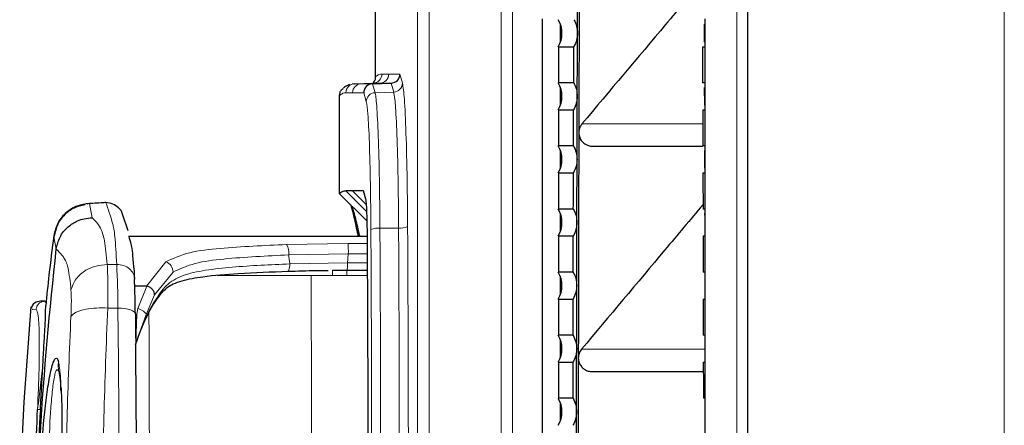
# Model space of a CAD drawing. Header units: millimetres. Extents: x 0 to 4205, y 0 to 2970.
# Tile 29 of 87: x 1027 to 1081, y 1902 to 1925. Entities that reach past the tile are written whole.
import ezdxf

# ---------------------------------------------------------------- set-up
doc = ezdxf.new("R2010")
doc.units = ezdxf.units.MM
doc.header["$LTSCALE"] = 5

msp = doc.modelspace()

# ---------------------------------------------------------------- linework, layer by layer
at = {"color": 8, "linetype": 'Continuous', "lineweight": 18}
for p, q in [((1048.631, 1716.646), (1048.631, 2586.695)), ((1049.266, 2586.695), (1049.266, 1716.646)), ((1081.149, 1716.646), (1081.149, 2151.67)), ((1053.256, 1817.497), (1053.256, 1975.844)), ((1053.888, 1975.844), (1053.888, 1817.497)), ((1066.325, 1817.497), (1066.325, 1975.844)), ((1066.327, 1975.844), (1066.327, 1817.497)), ((1056.558, 1923.465), (1056.558, 1924.376)), ((1046.653, 1921.656), (1047.025, 1921.652)), ((1047.025, 1921.652), (1047.646, 1921.651)), ((1047.646, 1921.651), (1047.788, 1921.152)), ((1045.137, 1921.12), (1045.509, 1921.116)), ((1045.509, 1921.116), (1046.543, 1921.152)), ((1045.509, 1921.116), (1046.129, 1921.115)), ((1046.129, 1921.115), (1046.269, 1920.62)), ((1046.543, 1921.152), (1046.171, 1921.156)), ((1047.163, 1921.151), (1046.543, 1921.152)), ((1047.304, 1920.656), (1047.163, 1921.151)), ((1045.027, 1920.617), (1044.655, 1920.62)), ((1045.645, 1920.615), (1045.027, 1920.617)), ((1045.785, 1920.124), (1045.645, 1920.615)), ((1046.269, 1920.62), (1047.304, 1920.656)), ((1056.558, 1919.965), (1056.558, 1920.876)), ((1057.74, 1918.889), (1064.436, 1918.889)), ((1056.558, 1916.465), (1056.558, 1917.376)), ((1044.655, 1915.173), (1045.817, 1914.01)), ((1045.027, 1915.169), (1045.795, 1914.4)), ((1030.433, 1914.47), (1030.303, 1914.433)), ((1030.583, 1913.68), (1030.433, 1914.47)), ((1056.558, 1912.965), (1056.558, 1913.876)), ((1046.54, 1913.108), (1047.575, 1913.113)), ((1045.847, 1912.638), (1032.633, 1912.638)), ((1045.394, 1912.712), (1045.436, 1912.67)), ((1041.36, 1912.198), (1044.773, 1912.256)), ((1044.773, 1912.256), (1045.852, 1912.256)), ((1041.482, 1911.626), (1044.787, 1911.691)), ((1044.787, 1911.691), (1045.854, 1911.691)), ((1031.954, 1911.093), (1031.425, 1911.093)), ((1033.596, 1909.897), (1034.67, 1911.238)), ((1041.546, 1911.127), (1044.738, 1911.188)), ((1044.738, 1911.188), (1045.856, 1911.188)), ((1034.05, 1909.411), (1035.073, 1910.669)), ((1042.723, 1910.489), (1037.543, 1910.489)), ((1043.907, 1910.489), (1042.723, 1910.489)), ((1045.859, 1910.489), (1044.709, 1910.489)), ((1056.558, 1909.465), (1056.558, 1910.376)), ((1033.127, 1908.646), (1033.611, 1909.896)), ((1034.05, 1909.411), (1033.574, 1908.327)), ((1027.48, 1908.607), (1027.278, 1908.594)), ((1028.032, 1908.958), (1028.007, 1909.004)), ((1031.45, 1908.677), (1032.018, 1908.677)), ((1033.127, 1908.646), (1033.056, 1908.344)), ((1033.056, 1908.344), (1032.984, 1908.343)), ((1033.056, 1908.344), (1033.003, 1906.711)), ((1033.574, 1908.327), (1033.003, 1906.711)), ((1056.558, 1905.965), (1056.558, 1906.876)), ((1057.712, 1906.389), (1064.573, 1906.389)), ((1056.558, 1902.465), (1056.558, 1903.376)), ((1027.718, 1903.057), (1027.563, 1903.057))]:
    msp.add_line(p, q, dxfattribs=at)
at = {"color": 7, "linetype": 'Continuous', "lineweight": 25}
for p, q in [((1046.303, 1921.505), (1046.303, 2381.836)), ((1066.938, 1716.646), (1066.938, 2151.67)), ((1055.537, 1924.716), (1055.537, 1824.345)), ((1056.537, 1924.437), (1056.537, 1923.404)), ((1064.529, 1923.43), (1064.525, 1924.416)), ((1064.576, 1824.348), (1064.576, 1924.716)), ((1056.429, 1923.172), (1057.288, 1923.172)), ((1056.429, 1923.172), (1056.429, 1921.169)), ((1064.422, 1923.172), (1064.576, 1923.172)), ((1045.134, 1921.113), (1045.005, 1921.094)), ((1045.086, 1921.109), (1045.137, 1921.12)), ((1045.137, 1921.12), (1046.171, 1921.156)), ((1046.129, 1921.115), (1047.163, 1921.151)), ((1046.171, 1921.156), (1046.156, 1921.153)), ((1057.281, 1921.169), (1056.429, 1921.169)), ((1064.576, 1921.169), (1064.429, 1921.169)), ((1056.537, 1920.937), (1056.537, 1919.904)), ((1044.302, 1915.017), (1044.302, 1920.467)), ((1056.429, 1919.672), (1057.276, 1919.672)), ((1056.429, 1919.672), (1056.429, 1917.669)), ((1064.434, 1919.672), (1064.576, 1919.672)), ((1057.27, 1917.669), (1056.429, 1917.669)), ((1056.537, 1917.437), (1056.537, 1916.404)), ((1058.309, 1917.657), (1064.445, 1917.657)), ((1064.576, 1917.669), (1064.44, 1917.669)), ((1056.429, 1916.172), (1057.266, 1916.172)), ((1056.429, 1916.172), (1056.429, 1914.169)), ((1064.444, 1916.172), (1064.576, 1916.172)), ((1045.027, 1915.169), (1044.655, 1915.173)), ((1045.634, 1915.168), (1045.027, 1915.169)), ((1045.762, 1914.717), (1045.634, 1915.168)), ((1044.302, 1915.017), (1045.832, 1913.488)), ((1057.26, 1914.169), (1056.429, 1914.169)), ((1064.576, 1914.169), (1064.45, 1914.169)), ((1032.581, 1912.956), (1032.279, 1913.885)), ((1056.537, 1913.937), (1056.537, 1912.904)), ((1032.623, 1912.67), (1045.847, 1912.67)), ((1056.429, 1912.672), (1057.257, 1912.672)), ((1056.429, 1912.672), (1056.429, 1910.669)), ((1064.453, 1912.672), (1064.576, 1912.672)), ((1043.917, 1910.772), (1044.719, 1910.773)), ((1044.723, 1910.773), (1045.858, 1910.773)), ((1057.253, 1910.669), (1056.429, 1910.669)), ((1056.537, 1910.437), (1056.537, 1909.404)), ((1064.576, 1910.669), (1064.457, 1910.669)), ((1064.568, 1909.43), (1064.566, 1910.414)), ((1033.596, 1909.897), (1032.949, 1909.898)), ((1033.596, 1909.897), (1033.611, 1909.896)), ((1056.429, 1909.172), (1057.25, 1909.172)), ((1056.429, 1909.172), (1056.429, 1907.169)), ((1064.46, 1909.172), (1064.576, 1909.172)), ((1027.278, 1908.594), (1027.265, 1908.593)), ((1028.007, 1909.004), (1027.977, 1909.057)), ((1057.246, 1907.169), (1056.429, 1907.169)), ((1056.537, 1906.937), (1056.537, 1905.904)), ((1064.576, 1907.169), (1064.464, 1907.169)), ((1064.573, 1905.907), (1064.572, 1906.909)), ((1056.429, 1905.672), (1057.244, 1905.672)), ((1056.429, 1905.672), (1056.429, 1903.669)), ((1064.466, 1905.672), (1064.576, 1905.672)), ((1028.759, 1905.065), (1028.838, 1904.579)), ((1058.283, 1905.157), (1064.466, 1905.157)), ((1057.242, 1903.669), (1056.429, 1903.669)), ((1064.576, 1903.669), (1064.468, 1903.669)), ((1056.537, 1903.437), (1056.537, 1902.404))]:
    msp.add_line(p, q, dxfattribs=at)
at = {"color": 7, "linetype": 'Continuous', "lineweight": 25, "flags": 128}
for points in [[(1057.612, 1930.907), (1057.605, 1929.346), (1057.598, 1927.784), (1057.591, 1926.222), (1057.585, 1924.66), (1057.579, 1923.097), (1057.574, 1921.534), (1057.568, 1919.971), (1057.563, 1918.407)], [(1057.491, 1923.92), (1057.492, 1924.358), (1057.494, 1924.796), (1057.496, 1925.233), (1057.497, 1925.671), (1057.499, 1926.108), (1057.501, 1926.546), (1057.503, 1926.983), (1057.505, 1927.42)], [(1057.478, 1920.42), (1057.48, 1920.858), (1057.481, 1921.296), (1057.483, 1921.733), (1057.484, 1922.171), (1057.486, 1922.608), (1057.487, 1923.046), (1057.489, 1923.483), (1057.491, 1923.92)], [(1057.281, 1921.169), (1057.282, 1921.419), (1057.283, 1921.67), (1057.284, 1921.92), (1057.284, 1922.171), (1057.285, 1922.421), (1057.286, 1922.671), (1057.287, 1922.922), (1057.288, 1923.172)], [(1064.422, 1923.172), (1064.423, 1922.922), (1064.424, 1922.671), (1064.425, 1922.421), (1064.425, 1922.171), (1064.426, 1921.92), (1064.427, 1921.67), (1064.428, 1921.419), (1064.429, 1921.169)], [(1064.541, 1919.932), (1064.541, 1919.971), (1064.538, 1920.913)], [(1057.467, 1916.92), (1057.469, 1917.358), (1057.47, 1917.796), (1057.471, 1918.233), (1057.472, 1918.671), (1057.474, 1919.108), (1057.475, 1919.546), (1057.477, 1919.983), (1057.478, 1920.42)], [(1057.27, 1917.669), (1057.271, 1917.919), (1057.271, 1918.17), (1057.272, 1918.42), (1057.273, 1918.67), (1057.274, 1918.921), (1057.274, 1919.171), (1057.275, 1919.422), (1057.276, 1919.672)], [(1064.434, 1919.672), (1064.435, 1919.422), (1064.436, 1919.171), (1064.436, 1918.921), (1064.437, 1918.67), (1064.438, 1918.42), (1064.439, 1918.17), (1064.439, 1917.919), (1064.44, 1917.669)], [(1057.563, 1918.407), (1057.559, 1916.845), (1057.554, 1915.283), (1057.551, 1913.721), (1057.547, 1912.159), (1057.544, 1910.596), (1057.541, 1909.033), (1057.538, 1907.47), (1057.536, 1905.907)], [(1064.552, 1916.432), (1064.55, 1916.845), (1064.549, 1917.409)], [(1057.458, 1913.42), (1057.459, 1913.858), (1057.46, 1914.296), (1057.461, 1914.733), (1057.463, 1915.171), (1057.464, 1915.608), (1057.465, 1916.046), (1057.466, 1916.483), (1057.467, 1916.92)], [(1057.26, 1914.169), (1057.261, 1914.419), (1057.262, 1914.67), (1057.262, 1914.92), (1057.263, 1915.17), (1057.264, 1915.421), (1057.264, 1915.671), (1057.265, 1915.922), (1057.266, 1916.172)], [(1064.444, 1916.172), (1064.445, 1915.922), (1064.446, 1915.671), (1064.446, 1915.421), (1064.447, 1915.17), (1064.448, 1914.92), (1064.448, 1914.67), (1064.449, 1914.419), (1064.45, 1914.169)], [(1064.561, 1912.929), (1064.559, 1913.721), (1064.558, 1913.914)], [(1057.451, 1909.92), (1057.452, 1910.358), (1057.452, 1910.796), (1057.453, 1911.233), (1057.454, 1911.671), (1057.455, 1912.108), (1057.456, 1912.546), (1057.457, 1912.983), (1057.458, 1913.42)], [(1057.253, 1910.669), (1057.253, 1910.919), (1057.254, 1911.17), (1057.254, 1911.42), (1057.255, 1911.67), (1057.255, 1911.921), (1057.256, 1912.171), (1057.256, 1912.422), (1057.257, 1912.672)], [(1064.453, 1912.672), (1064.454, 1912.422), (1064.454, 1912.171), (1064.455, 1911.921), (1064.455, 1911.67), (1064.456, 1911.42), (1064.456, 1911.17), (1064.457, 1910.919), (1064.457, 1910.669)], [(1057.445, 1906.42), (1057.446, 1906.858), (1057.446, 1907.296), (1057.447, 1907.733), (1057.448, 1908.171), (1057.448, 1908.608), (1057.449, 1909.046), (1057.45, 1909.483), (1057.451, 1909.92)], [(1057.246, 1907.169), (1057.247, 1907.419), (1057.247, 1907.67), (1057.248, 1907.92), (1057.248, 1908.17), (1057.248, 1908.421), (1057.249, 1908.671), (1057.249, 1908.922), (1057.25, 1909.172)], [(1064.46, 1909.172), (1064.461, 1908.922), (1064.461, 1908.671), (1064.462, 1908.421), (1064.462, 1908.17), (1064.462, 1907.92), (1064.463, 1907.67), (1064.463, 1907.419), (1064.464, 1907.169)], [(1057.441, 1902.92), (1057.441, 1903.358), (1057.442, 1903.795), (1057.442, 1904.233), (1057.443, 1904.671), (1057.443, 1905.108), (1057.444, 1905.545), (1057.444, 1905.983), (1057.445, 1906.42)], [(1057.536, 1905.907), (1057.534, 1904.345), (1057.532, 1902.782), (1057.531, 1901.22), (1057.53, 1899.657), (1057.529, 1898.095), (1057.529, 1896.532), (1057.529, 1894.97), (1057.529, 1893.407)], [(1057.242, 1903.669), (1057.242, 1903.919), (1057.242, 1904.17), (1057.243, 1904.42), (1057.243, 1904.67), (1057.243, 1904.921), (1057.244, 1905.171), (1057.244, 1905.422), (1057.244, 1905.672)], [(1064.466, 1905.672), (1064.466, 1905.422), (1064.466, 1905.171), (1064.467, 1904.921), (1064.467, 1904.67), (1064.467, 1904.42), (1064.467, 1904.17), (1064.468, 1903.919), (1064.468, 1903.669)], [(1057.438, 1899.42), (1057.439, 1899.858), (1057.439, 1900.295), (1057.439, 1900.733), (1057.439, 1901.17), (1057.44, 1901.608), (1057.44, 1902.045), (1057.44, 1902.483), (1057.441, 1902.92)]]:
    msp.add_lwpolyline(points, dxfattribs=at)
at = {"color": 8, "linetype": 'Continuous', "lineweight": 18, "flags": 128}
for points in [[(1028.594, 1911.938), (1028.584, 1911.995), (1028.573, 1912.057), (1028.561, 1912.126), (1028.538, 1912.26), (1028.529, 1912.31), (1028.528, 1912.316), (1028.528, 1912.318), (1028.528, 1912.318), (1028.528, 1912.318), (1028.528, 1912.318), (1028.528, 1912.318), (1028.528, 1912.318), (1028.528, 1912.318), (1028.528, 1912.318), (1028.528, 1912.318), (1028.46, 1912.68)], [(1044.787, 1911.691), (1044.76, 1911.409), (1044.738, 1911.188)], [(1044.709, 1910.489), (1044.26, 1910.489), (1043.907, 1910.489)], [(1032.018, 1884.664), (1032.049, 1887.589), (1032.071, 1890.579), (1032.085, 1893.614), (1032.089, 1896.67), (1032.085, 1899.727), (1032.071, 1902.761), (1032.049, 1905.752), (1032.018, 1908.677)], [(1032.018, 1908.677), (1032.212, 1908.67), (1032.398, 1908.652), (1032.567, 1908.621), (1032.715, 1908.579), (1032.834, 1908.529), (1032.921, 1908.471), (1032.971, 1908.408), (1032.984, 1908.343)], [(1033.738, 1908.448), (1033.743, 1907.058), (1033.754, 1903.614), (1033.76, 1900.161), (1033.763, 1896.704), (1033.76, 1893.247), (1033.754, 1889.794), (1033.743, 1886.35), (1033.738, 1884.906)]]:
    msp.add_lwpolyline(points, dxfattribs=at)
at = {"color": 7, "linetype": 'Continuous', "lineweight": 25}
for centre, radius, start, end in [((1055.126, 1923.92), 1.502, 330.1257, 29.8743), ((1055.126, 1920.42), 1.502, 330.1257, 29.8743), ((1055.126, 1916.92), 1.502, 330.1257, 29.8743), ((1055.126, 1913.42), 1.502, 330.1257, 29.8743), ((1045.666, 1912.992), 0.39, 179.7002, 225.759), ((1055.126, 1909.92), 1.502, 330.1257, 29.8743), ((966.39, 1907.62), 66.598, 0.62236, 1.96016), ((1055.126, 1906.42), 1.502, 330.1257, 29.8743), ((1055.126, 1902.92), 1.502, 330.1257, 29.8743), ((1147.621, 1896.67), 120.073, 176.95101, 183.01398)]:
    msp.add_arc(centre, radius, start, end, dxfattribs=at)
at = {"color": 8, "linetype": 'Continuous', "lineweight": 18}
for centre, radius, start, end in [((1046.154, 1921.655), 0.5, 272.0183, 0.0164), ((1046.526, 1921.652), 0.5, 272.0183, 0.0159), ((1045.154, 1920.62), 0.5, 92.018, 180.0162), ((1045.527, 1920.617), 0.5, 92.0186, 180.0161), ((1047.288, 1921.156), 0.5, 271.8309, 359.5237), ((1046.285, 1920.12), 0.5, 91.8309, 179.5237), ((1046.429, 1912.165), 0.949, 83.2654, 114.1424), ((1047.687, 1914.056), 0.949, 263.2654, 294.1424), ((1040.586, 1911.735), 0.902, 353.0848, 30.8598), ((1039.174, 1911.831), 5.615, 358.5756, 4.3454), ((962.127, 1908.04), 69.893, 0.52241, 2.50416), ((1034.476, 1910.673), 0.597, 359.6387, 71.0511), ((1046.339, 1910.576), 1.632, 173.064, 183.0365)]:
    msp.add_arc(centre, radius, start, end, dxfattribs=at)
at = {"color": 7, "linetype": 'Continuous', "lineweight": 25}
for centre, start_param, end_param in [((1047.147, 1921.651), 3.823459, 5.359348), ((1046.145, 1920.615), 0.681866, 2.217756)]:
    msp.add_ellipse(centre, major_axis=(0.302, 0.399), ratio=0.997782, start_param=start_param, end_param=end_param, dxfattribs=at)
for points, knots in [([(1064.512, 1926.939), (1063.799, 1926.092), (1061.541, 1923.41), (1059.284, 1920.726), (1057.74, 1918.889)], [0, 0, 0, 0, 0.315812, 1, 1, 1, 1]), ([(1057.294, 1924.669), (1057.351, 1924.551), (1057.466, 1924.314), (1057.482, 1924.052), (1057.491, 1923.92)], [0, 0, 0, 0, 0.499517, 1, 1, 1, 1]), ([(1057.491, 1923.92), (1057.481, 1923.789), (1057.463, 1923.527), (1057.346, 1923.29), (1057.288, 1923.172)], [0, 0, 0, 0, 0.500128, 1, 1, 1, 1]), ([(1046.175, 1921.158), (1046.176, 1921.158), (1046.19, 1921.169), (1046.173, 1921.162), (1046.156, 1921.156)], [0, 0, 0, 0, 0.017098, 1, 1, 1, 1]), ([(1046.165, 1921.17), (1046.19, 1921.197), (1046.254, 1921.266), (1046.296, 1921.388), (1046.301, 1921.474), (1046.303, 1921.505)], [0, 0, 0, 0, 0.298267, 0.750969, 1, 1, 1, 1]), ([(1057.281, 1921.169), (1057.338, 1921.051), (1057.453, 1920.814), (1057.47, 1920.552), (1057.478, 1920.42)], [0, 0, 0, 0, 0.499513, 1, 1, 1, 1]), ([(1044.302, 1920.467), (1044.307, 1920.523), (1044.319, 1920.635), (1044.394, 1920.775), (1044.471, 1920.836), (1044.503, 1920.861)], [0, 0, 0, 0, 0.366056, 0.732102, 1, 1, 1, 1]), ([(1044.862, 1921.073), (1044.755, 1921.024), (1044.602, 1920.955), (1044.525, 1920.884), (1044.502, 1920.863)], [0, 0, 0, 0, 0.703204, 1, 1, 1, 1]), ([(1057.478, 1920.42), (1057.469, 1920.289), (1057.451, 1920.027), (1057.334, 1919.79), (1057.276, 1919.672)], [0, 0, 0, 0, 0.500128, 1, 1, 1, 1]), ([(1057.74, 1918.889), (1057.699, 1918.831), (1057.629, 1918.733), (1057.574, 1918.565), (1057.567, 1918.462), (1057.563, 1918.407)], [0, 0, 0, 0, 0.409059, 0.681955, 1, 1, 1, 1]), ([(1057.563, 1918.407), (1057.573, 1918.315), (1057.591, 1918.141), (1057.72, 1917.928), (1057.878, 1917.783), (1058.062, 1917.693), (1058.209, 1917.65), (1058.295, 1917.661), (1058.309, 1917.662)], [0, 0, 0, 0, 0.23388, 0.441421, 0.622544, 0.777184, 0.964404, 1, 1, 1, 1]), ([(1057.27, 1917.669), (1057.327, 1917.551), (1057.442, 1917.314), (1057.459, 1917.052), (1057.467, 1916.92)], [0, 0, 0, 0, 0.499509, 1, 1, 1, 1]), ([(1057.467, 1916.92), (1057.458, 1916.789), (1057.44, 1916.527), (1057.324, 1916.29), (1057.266, 1916.172)], [0, 0, 0, 0, 0.5001289, 1, 1, 1, 1]), ([(1044.655, 1915.173), (1044.576, 1915.161), (1044.458, 1915.144), (1044.34, 1915.048), (1044.302, 1915.017)], [0, 0, 0, 0, 0.671256, 1, 1, 1, 1]), ([(1045.852, 1912.198), (1045.849, 1912.527), (1045.844, 1913.185), (1045.821, 1913.988), (1045.793, 1914.533), (1045.771, 1914.659), (1045.762, 1914.717)], [0, 0, 0, 0, 0.260775, 0.52102, 0.781562, 1, 1, 1, 1]), ([(1030.433, 1914.47), (1030.206, 1914.441), (1029.75, 1914.383), (1029.139, 1914.002), (1028.647, 1913.429), (1028.523, 1912.933), (1028.46, 1912.68)], [0, 0, 0, 0, 0.242065, 0.486396, 0.738223, 1, 1, 1, 1]), ([(1030.196, 1914.402), (1029.991, 1914.357), (1029.581, 1914.266), (1029.053, 1913.879), (1028.638, 1913.337), (1028.537, 1912.884), (1028.486, 1912.654)], [0, 0, 0, 0, 0.248041, 0.493728, 0.743289, 1, 1, 1, 1]), ([(1031.35, 1914.521), (1031.179, 1914.511), (1030.873, 1914.495), (1030.568, 1914.478), (1030.433, 1914.47)], [0, 0, 0, 0, 0.559891, 1, 1, 1, 1]), ([(1031.35, 1914.521), (1031.313, 1914.525), (1031.268, 1914.53), (1031.226, 1914.509), (1031.218, 1914.505)], [0, 0, 0, 0, 0.822663, 1, 1, 1, 1]), ([(1032.275, 1913.885), (1032.274, 1913.892), (1032.249, 1914.026), (1032.064, 1914.243), (1031.745, 1914.476), (1031.481, 1914.506), (1031.35, 1914.521)], [0, 0, 0, 0, 0.018165, 0.345457, 0.672748, 1, 1, 1, 1]), ([(1045.276, 1912.994), (1045.206, 1913.313), (1045.094, 1913.83), (1044.98, 1914.229), (1044.937, 1914.382)], [0, 0, 0, 0, 0.618139, 1, 1, 1, 1]), ([(1044.993, 1914.326), (1045.057, 1914.103), (1045.191, 1913.635), (1045.324, 1913.029), (1045.394, 1912.712)], [0, 0, 0, 0, 0.4769806, 1, 1, 1, 1]), ([(1064.449, 1914.414), (1063.744, 1913.575), (1061.497, 1910.9), (1059.252, 1908.225), (1057.712, 1906.389)], [0, 0, 0, 0, 0.313731, 1, 1, 1, 1]), ([(1028.597, 1911.956), (1028.652, 1912.179), (1028.766, 1912.644), (1029.21, 1913.185), (1029.703, 1913.497), (1030.159, 1913.652), (1030.435, 1913.67), (1030.583, 1913.68)], [0, 0, 0, 0, 0.239584, 0.499313, 0.710047, 0.845198, 1, 1, 1, 1]), ([(1045.338, 1912.67), (1045.33, 1912.72), (1045.309, 1912.838), (1045.288, 1912.936), (1045.276, 1912.994)], [0, 0, 0, 0, 0.4162466, 1, 1, 1, 1]), ([(1057.458, 1913.42), (1057.449, 1913.289), (1057.431, 1913.027), (1057.315, 1912.79), (1057.257, 1912.672)], [0, 0, 0, 0, 0.500129, 1, 1, 1, 1]), ([(1028.46, 1912.68), (1028.368, 1911.959), (1028.205, 1910.673), (1028.071, 1909.381), (1028.013, 1908.813)], [0, 0, 0, 0, 0.5603075, 1, 1, 1, 1]), ([(1032.617, 1912.689), (1032.62, 1912.68), (1032.625, 1912.663), (1032.631, 1912.646), (1032.633, 1912.638)], [0, 0, 0, 0, 0.5599999, 1, 1, 1, 1]), ([(1032.898, 1910.913), (1032.878, 1911.2), (1032.837, 1911.777), (1032.747, 1912.306), (1032.679, 1912.505), (1032.633, 1912.638)], [0, 0, 0, 0, 0.248308, 0.499276, 1, 1, 1, 1]), ([(1028.594, 1881.403), (1028.249, 1884.787), (1027.559, 1891.556), (1027.559, 1901.785), (1028.249, 1908.554), (1028.594, 1911.938)], [0, 0, 0, 0, 0.333338, 0.666662, 1, 1, 1, 1]), ([(1028.594, 1911.938), (1028.595, 1911.942), (1028.596, 1911.948), (1028.597, 1911.954), (1028.597, 1911.956)], [0, 0, 0, 0, 0.559835, 1, 1, 1, 1]), ([(1045.894, 1896.668), (1045.893, 1898.935), (1045.89, 1904.135), (1045.866, 1909.291), (1045.852, 1912.198)], [0, 0, 0, 0, 0.436191, 1, 1, 1, 1]), ([(1032.898, 1910.913), (1032.905, 1910.803), (1032.917, 1910.603), (1032.928, 1910.378), (1032.933, 1910.277)], [0, 0, 0, 0, 0.5474938, 1, 1, 1, 1]), ([(1041.44, 1910.717), (1041.966, 1910.733), (1042.703, 1910.756), (1043.457, 1910.76), (1043.673, 1910.761)], [0, 0, 0, 0, 0.713273, 1, 1, 1, 1]), ([(1032.949, 1909.898), (1032.946, 1909.973), (1032.941, 1910.108), (1032.935, 1910.225), (1032.933, 1910.277)], [0, 0, 0, 0, 0.559973, 1, 1, 1, 1]), ([(1032.992, 1906.649), (1033.224, 1907.277), (1033.616, 1908.34), (1034.262, 1909.312), (1034.691, 1909.79), (1035.083, 1910.03), (1035.719, 1910.255), (1036.92, 1910.464), (1038.902, 1910.624), (1040.522, 1910.684), (1041.451, 1910.719)], [0, 0, 0, 0, 0.1941153, 0.3288944, 0.4025521, 0.4523976, 0.5092987, 0.6165077, 0.7801301, 1, 1, 1, 1]), ([(1034.05, 1909.411), (1034.046, 1909.459), (1034.038, 1909.532), (1033.985, 1909.631), (1033.93, 1909.705), (1033.859, 1909.771), (1033.756, 1909.845), (1033.668, 1909.876), (1033.611, 1909.896)], [0, 0, 0, 0, 0.238669, 0.367125, 0.498435, 0.629973, 0.759085, 1, 1, 1, 1]), ([(1057.451, 1909.92), (1057.442, 1909.789), (1057.424, 1909.527), (1057.308, 1909.29), (1057.25, 1909.172)], [0, 0, 0, 0, 0.50013, 1, 1, 1, 1]), ([(1027.186, 1908.75), (1026.879, 1904.73), (1026.267, 1896.689), (1026.877, 1888.649), (1027.182, 1884.628)], [0, 0, 0, 0, 0.499998, 1, 1, 1, 1]), ([(1027.972, 1909.057), (1027.945, 1909.061), (1027.904, 1909.066), (1027.36, 1909.02), (1027.233, 1908.736), (1027.17, 1908.593)], [0, 0, 0, 0, 0.499896, 0.749352, 1, 1, 1, 1]), ([(1027.865, 1905.675), (1027.886, 1906.039), (1027.929, 1906.767), (1027.978, 1907.663), (1028.011, 1908.387), (1028.012, 1908.671), (1028.013, 1908.813)], [0, 0, 0, 0, 0.250383, 0.500174, 0.749436, 1, 1, 1, 1]), ([(1032.984, 1908.343), (1032.988, 1908.041), (1032.994, 1907.5), (1033, 1906.953), (1033.003, 1906.711)], [0, 0, 0, 0, 0.559038, 1, 1, 1, 1]), ([(1033.054, 1896.67), (1033.051, 1898.575), (1033.046, 1901.976), (1033.016, 1905.264), (1033.003, 1906.711)], [0, 0, 0, 0, 0.559897, 1, 1, 1, 1]), ([(1057.445, 1906.42), (1057.436, 1906.289), (1057.418, 1906.027), (1057.302, 1905.79), (1057.244, 1905.672)], [0, 0, 0, 0, 0.50013, 1, 1, 1, 1]), ([(1028.457, 1887.624), (1028.387, 1887.852), (1028.248, 1888.307), (1028.007, 1889.849), (1027.792, 1892.068), (1027.663, 1894.888), (1027.649, 1897.745), (1027.749, 1900.578), (1027.937, 1902.863), (1028.155, 1904.478), (1028.32, 1905.31), (1028.458, 1905.744), (1028.559, 1905.914), (1028.651, 1905.913), (1028.699, 1905.768), (1028.724, 1905.696)], [0, 0, 0, 0, 0.062664, 0.125044, 0.250044, 0.375114, 0.499885, 0.625026, 0.750238, 0.81298, 0.875376, 0.906591, 0.937667, 0.968832, 1, 1, 1, 1]), ([(1057.536, 1905.907), (1057.545, 1905.817), (1057.563, 1905.645), (1057.69, 1905.433), (1057.848, 1905.285), (1058.034, 1905.193), (1058.183, 1905.15), (1058.27, 1905.16), (1058.283, 1905.162)], [0, 0, 0, 0, 0.229518, 0.435615, 0.618223, 0.777281, 0.965527, 1, 1, 1, 1]), ([(1027.718, 1903.057), (1027.742, 1903.509), (1027.792, 1904.416), (1027.84, 1905.255), (1027.865, 1905.675)], [0, 0, 0, 0, 0.498417, 1, 1, 1, 1]), ([(1028.821, 1904.745), (1028.825, 1904.606), (1028.83, 1904.43), (1028.842, 1904.136), (1028.844, 1904.074)], [0, 0, 0, 0, 0.788235, 1, 1, 1, 1]), ([(1028.858, 1904.3), (1028.866, 1904.151), (1028.912, 1903.289), (1028.914, 1901.255), (1028.914, 1898.467), (1028.913, 1895.593), (1028.915, 1892.772), (1028.915, 1890.586), (1028.878, 1889.528), (1028.868, 1889.245)], [0, 0, 0, 0, 0.037598, 0.21684, 0.396356, 0.575532, 0.754944, 0.934537, 1, 1, 1, 1]), ([(1027.559, 1890.357), (1027.469, 1892.728), (1027.308, 1896.962), (1027.485, 1901.195), (1027.563, 1903.057)], [0, 0, 0, 0, 0.559979, 1, 1, 1, 1])]:
    msp.add_open_spline(points, degree=3, knots=knots, dxfattribs=at)
at = {"color": 8, "linetype": 'Continuous', "lineweight": 18}
for points, knots in [([(1046.303, 1921.505), (1046.308, 1921.509), (1046.369, 1921.561), (1046.486, 1921.636), (1046.597, 1921.649), (1046.653, 1921.656)], [0, 0, 0, 0, 0.042456, 0.521228, 1, 1, 1, 1]), ([(1047.788, 1921.152), (1047.825, 1920.917), (1047.898, 1920.449), (1047.989, 1918.476), (1048.052, 1915.972), (1048.068, 1914.061), (1048.075, 1913.19)], [0, 0, 0, 0, 0.26086, 0.521401, 0.781849, 1, 1, 1, 1]), ([(1044.655, 1920.62), (1044.599, 1920.614), (1044.481, 1920.602), (1044.363, 1920.514), (1044.302, 1920.467)], [0, 0, 0, 0, 0.475464, 1, 1, 1, 1]), ([(1046.269, 1920.62), (1046.269, 1920.62), (1046.301, 1920.509), (1046.366, 1919.983), (1046.452, 1918.321), (1046.502, 1916.372), (1046.529, 1914.589), (1046.536, 1913.668), (1046.54, 1913.108)], [0, 0, 0, 0, 0.000005, 0.235389, 0.495967, 0.756228, 0.851834, 1, 1, 1, 1]), ([(1047.575, 1913.113), (1047.575, 1913.113), (1047.571, 1913.946), (1047.552, 1915.741), (1047.494, 1918.136), (1047.425, 1919.573), (1047.36, 1920.363), (1047.325, 1920.545), (1047.304, 1920.656)], [0, 0, 0, 0, 0.000005, 0.217958, 0.478169, 0.73848, 0.841143, 1, 1, 1, 1]), ([(1046.04, 1913.031), (1046.033, 1913.896), (1046.017, 1915.687), (1045.957, 1917.939), (1045.876, 1919.563), (1045.814, 1919.943), (1045.785, 1920.124)], [0, 0, 0, 0, 0.243221, 0.50366, 0.764425, 1, 1, 1, 1]), ([(1031.954, 1911.093), (1031.92, 1911.673), (1031.851, 1912.856), (1031.643, 1913.694), (1031.476, 1914.164), (1031.35, 1914.521)], [0, 0, 0, 0, 0.188177, 0.383899, 1, 1, 1, 1]), ([(1031.425, 1911.093), (1031.38, 1911.574), (1031.291, 1912.526), (1030.998, 1913.302), (1030.744, 1913.533), (1030.583, 1913.68)], [0, 0, 0, 0, 0.270006, 0.535197, 1, 1, 1, 1]), ([(1046.084, 1896.667), (1046.083, 1898.925), (1046.08, 1902.792), (1046.064, 1908.251), (1046.048, 1911.438), (1046.04, 1913.031)], [0, 0, 0, 0, 0.412357, 0.706179, 1, 1, 1, 1]), ([(1046.54, 1913.108), (1046.548, 1911.507), (1046.564, 1908.306), (1046.58, 1902.821), (1046.583, 1898.936), (1046.584, 1896.667)], [0, 0, 0, 0, 0.293822, 0.587642, 1, 1, 1, 1]), ([(1047.62, 1896.667), (1047.618, 1898.967), (1047.616, 1902.87), (1047.599, 1908.356), (1047.583, 1911.527), (1047.575, 1913.113)], [0, 0, 0, 0, 0.417998, 0.709, 1, 1, 1, 1]), ([(1048.075, 1913.19), (1048.083, 1911.597), (1048.099, 1908.41), (1048.115, 1902.898), (1048.118, 1898.978), (1048.119, 1896.667)], [0, 0, 0, 0, 0.291001, 0.582003, 1, 1, 1, 1]), ([(1029.415, 1909.678), (1029.369, 1910.126), (1029.276, 1911.026), (1029.032, 1911.474), (1028.798, 1911.74), (1028.665, 1911.883), (1028.597, 1911.956)], [0, 0, 0, 0, 0.277142, 0.555832, 0.774947, 1, 1, 1, 1]), ([(1034.67, 1911.238), (1035.086, 1911.429), (1035.914, 1911.809), (1038.252, 1912.06), (1040.119, 1912.143), (1041.36, 1912.198)], [0, 0, 0, 0, 0.253229, 0.503164, 1, 1, 1, 1]), ([(1035.073, 1910.669), (1035.456, 1910.847), (1036.239, 1911.21), (1038.466, 1911.478), (1040.268, 1911.566), (1041.482, 1911.626)], [0, 0, 0, 0, 0.23728, 0.486026, 1, 1, 1, 1]), ([(1041.482, 1911.626), (1041.493, 1911.533), (1041.515, 1911.367), (1041.536, 1911.2), (1041.546, 1911.127)], [0, 0, 0, 0, 0.559759, 1, 1, 1, 1]), ([(1029.415, 1909.678), (1029.489, 1909.89), (1029.639, 1910.314), (1030.179, 1910.768), (1030.798, 1911.04), (1031.216, 1911.076), (1031.425, 1911.093)], [0, 0, 0, 0, 0.279675, 0.559375, 0.779693, 1, 1, 1, 1]), ([(1031.45, 1908.677), (1031.458, 1909.16), (1031.474, 1910.107), (1031.441, 1910.769), (1031.425, 1911.093)], [0, 0, 0, 0, 0.510556, 1, 1, 1, 1]), ([(1033.002, 1906.692), (1033.152, 1907.132), (1033.453, 1908.018), (1034.051, 1909.062), (1034.636, 1909.955), (1035.545, 1910.52), (1036.874, 1910.79), (1038.862, 1911.011), (1040.467, 1911.08), (1041.546, 1911.127)], [0, 0, 0, 0, 0.127012, 0.255198, 0.382101, 0.498746, 0.619064, 0.744071, 1, 1, 1, 1]), ([(1041.546, 1911.127), (1041.543, 1911.06), (1041.537, 1910.921), (1041.503, 1910.781), (1041.462, 1910.713), (1041.434, 1910.719), (1041.421, 1910.723)], [0, 0, 0, 0, 0.2705991, 0.5623419, 0.7893987, 1, 1, 1, 1]), ([(1044.738, 1911.188), (1044.738, 1911.122), (1044.736, 1910.984), (1044.731, 1910.842), (1044.725, 1910.769), (1044.721, 1910.772), (1044.719, 1910.773)], [0, 0, 0, 0, 0.26976, 0.560899, 0.788226, 1, 1, 1, 1]), ([(1042.723, 1910.489), (1042.734, 1907.921), (1042.753, 1903.331), (1042.756, 1898.708), (1042.757, 1896.67)], [0, 0, 0, 0, 0.559381, 1, 1, 1, 1]), ([(1029.412, 1908.203), (1029.425, 1908.526), (1029.447, 1909.101), (1029.424, 1909.502), (1029.415, 1909.678)], [0, 0, 0, 0, 0.560857, 1, 1, 1, 1]), ([(1027.48, 1908.607), (1027.493, 1908.667), (1027.518, 1908.788), (1027.635, 1908.935), (1027.793, 1909.037), (1027.916, 1909.051), (1027.977, 1909.057)], [0, 0, 0, 0, 0.249988, 0.5, 0.750012, 1, 1, 1, 1]), ([(1027.563, 1903.057), (1027.594, 1903.824), (1027.655, 1905.338), (1027.668, 1907.16), (1027.614, 1908.381), (1027.525, 1908.532), (1027.48, 1908.607)], [0, 0, 0, 0, 0.258802, 0.510445, 0.756427, 1, 1, 1, 1]), ([(1029.412, 1908.203), (1029.487, 1908.287), (1029.636, 1908.456), (1030.185, 1908.614), (1030.814, 1908.692), (1031.238, 1908.682), (1031.45, 1908.677)], [0, 0, 0, 0, 0.279666, 0.559359, 0.779685, 1, 1, 1, 1]), ([(1031.45, 1884.664), (1031.371, 1886.669), (1031.218, 1890.58), (1031.149, 1896.666), (1031.217, 1902.754), (1031.371, 1906.67), (1031.45, 1908.677)], [0, 0, 0, 0, 0.256119, 0.499669, 0.743622, 1, 1, 1, 1]), ([(1033.127, 1908.646), (1033.18, 1908.627), (1033.292, 1908.587), (1033.437, 1908.501), (1033.542, 1908.409), (1033.564, 1908.353), (1033.574, 1908.327)], [0, 0, 0, 0, 0.241696, 0.5, 0.758304, 1, 1, 1, 1]), ([(1029.412, 1885.138), (1029.331, 1887.016), (1029.168, 1890.773), (1029.098, 1896.666), (1029.168, 1902.561), (1029.331, 1906.323), (1029.412, 1908.203)], [0, 0, 0, 0, 0.24982, 0.499667, 0.750009, 1, 1, 1, 1]), ([(1027.563, 1903.057), (1027.62, 1903.509), (1027.733, 1904.415), (1027.821, 1905.255), (1027.865, 1905.675)], [0, 0, 0, 0, 0.499145, 1, 1, 1, 1]), ([(1028.759, 1905.065), (1028.737, 1905.181), (1028.697, 1905.39), (1028.716, 1905.602), (1028.724, 1905.696)], [0, 0, 0, 0, 0.559856, 1, 1, 1, 1]), ([(1028.724, 1905.696), (1028.763, 1905.475), (1028.826, 1905.125), (1028.849, 1904.522), (1028.858, 1904.3)], [0, 0, 0, 0, 0.632296, 1, 1, 1, 1]), ([(1028.55, 1888.249), (1028.528, 1888.336), (1028.481, 1888.518), (1028.399, 1889.069), (1028.316, 1889.912), (1028.242, 1891.067), (1028.171, 1892.727), (1028.123, 1894.914), (1028.116, 1897.549), (1028.155, 1900.159), (1028.235, 1902.266), (1028.345, 1903.775), (1028.437, 1904.577), (1028.526, 1905.029), (1028.597, 1905.232), (1028.669, 1905.29), (1028.713, 1905.194), (1028.735, 1905.145)], [0, 0, 0, 0, 0.027474, 0.057635, 0.117994, 0.17818, 0.245214, 0.376012, 0.507602, 0.6391, 0.767909, 0.830273, 0.889658, 0.918794, 0.945679, 0.972567, 1, 1, 1, 1]), ([(1028.759, 1905.065), (1028.755, 1905.081), (1028.747, 1905.11), (1028.739, 1905.134), (1028.735, 1905.145)], [0, 0, 0, 0, 0.563398, 1, 1, 1, 1])]:
    msp.add_open_spline(points, degree=3, knots=knots, dxfattribs=at)
at = {"color": 7, "linetype": 'Continuous', "lineweight": 25}
for points in [[(1057.26, 1914.169), (1057.318, 1914.051), (1057.433, 1913.814), (1057.45, 1913.552), (1057.458, 1913.42)], [(1057.253, 1910.669), (1057.31, 1910.551), (1057.425, 1910.314), (1057.442, 1910.052), (1057.451, 1909.92)], [(1057.246, 1907.169), (1057.304, 1907.051), (1057.419, 1906.814), (1057.436, 1906.552), (1057.445, 1906.42)], [(1057.712, 1906.389), (1057.661, 1906.317), (1057.56, 1906.171), (1057.544, 1905.995), (1057.536, 1905.907)], [(1057.242, 1903.669), (1057.3, 1903.551), (1057.415, 1903.314), (1057.432, 1903.052), (1057.441, 1902.92)], [(1057.441, 1902.92), (1057.432, 1902.789), (1057.414, 1902.527), (1057.298, 1902.29), (1057.24, 1902.172)]]:
    msp.add_open_spline(points, degree=3, dxfattribs=at)
at = {"color": 8, "linetype": 'Continuous', "lineweight": 18}
for points in [[(1032.933, 1910.277), (1032.921, 1910.384), (1032.896, 1910.598), (1032.671, 1910.868), (1032.346, 1911.057), (1032.084, 1911.081), (1031.954, 1911.093)], [(1043.907, 1910.489), (1043.907, 1910.509), (1043.907, 1910.547), (1043.907, 1910.604), (1043.908, 1910.657), (1043.909, 1910.703), (1043.911, 1910.739), (1043.913, 1910.764), (1043.915, 1910.776), (1043.916, 1910.773), (1043.917, 1910.772)]]:
    msp.add_open_spline(points, degree=3, dxfattribs=at)

doc.saveas('drawing.dxf')
